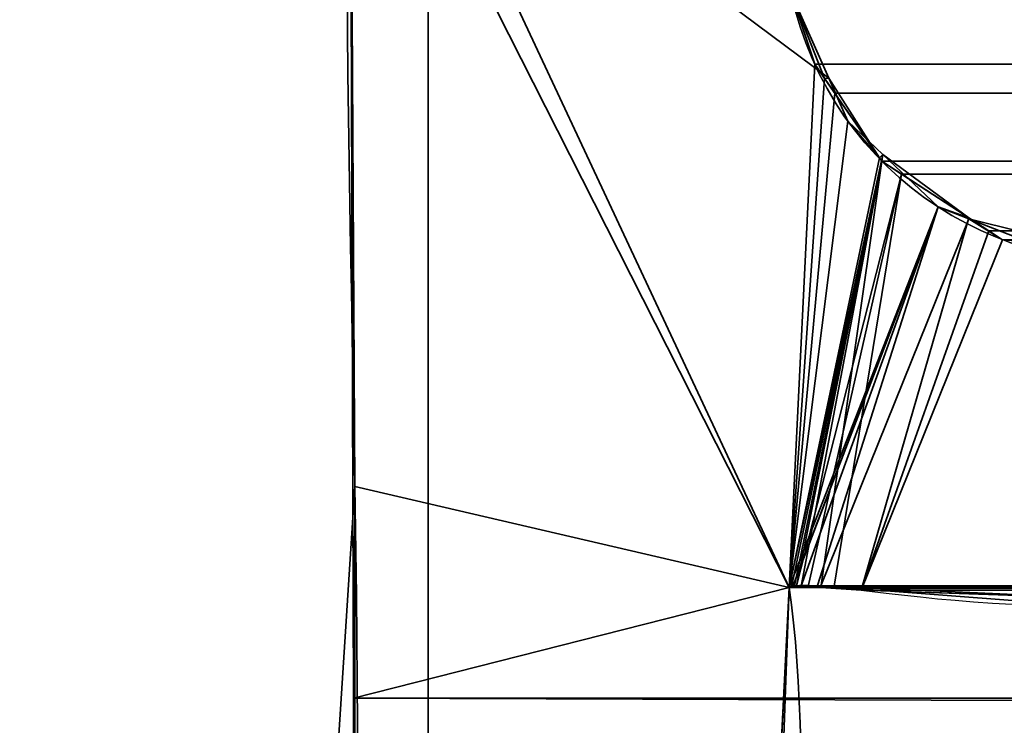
# Model space of a CAD drawing. Header units: millimetres. Extents: x -523 to 5323, y -130 to 66.
# Tile 96 of 153: x -344.91 to -342.71, y 0.24 to 1.82. Entities that reach past the tile are written whole.
import ezdxf

# ---------------------------------------------------------------- set-up
doc = ezdxf.new("R2010")
doc.units = ezdxf.units.MM
doc.layers.add('151', color=7, linetype='Continuous', true_color=0xffffff)

# ---------------------------------------------------------------- blocks, each defined once
blk = doc.blocks.new('UG_SURFACE_001')
at = {"layer": '151', "color": 252, "linetype": 'Continuous', "lineweight": 35}
for points in [[(522.5, -46, 2207), (522.5, 40, 2207), (-522.5, 40, 2207), (-522.5, -46, 2207)], [(-372.5, -46, 2056.9999), (-372.5, 40, 2056.9999), (372.5, 40, 2056.9999), (372.5, -46, 2056.9999)]]:
    blk.add_3dface(points, dxfattribs=at)
blk = doc.blocks.new('UG_SURFACE_033')
at = {"layer": '151', "color": 252, "linetype": 'Continuous', "lineweight": 35}
for points in [[(-329, 4.0129, -5), (-344, 4.0129, -5), (-344, -50.8703, -5), (344, -50.8703, -5)], [(-344, -50.8703, -6), (-344, 4.0129, -6), (-329, 4.0129, -6)], [(-329, 4.0129, -6), (329, 4.0129, -6), (-344, -50.8703, -6)], [(329, 4.0129, -6), (344, 4.0129, -6), (344, -50.8703, -6), (-344, -50.8703, -6)], [(-344, -50.8703, -5), (-344, 4.0129, -5), (-344, 4.0129, -6), (-344, -50.8703, -6)]]:
    blk.add_3dface(points, dxfattribs=at)
blk = doc.blocks.new('UG_SURFACE_049')
at = {"layer": '151', "color": 252, "linetype": 'Continuous', "lineweight": 35}
for points in [[(-346.5, -52.92, 2031.5001), (346.5, -52.92, 2031.5001), (346.5, 14.92, 2031.5001), (-346.5, 14.92, 2031.5001)], [(-345, -52.92, 2030), (-345, 14.92, 2030), (345, 14.92, 2030), (345, -52.92, 2030)]]:
    blk.add_3dface(points, dxfattribs=at)
blk = doc.blocks.new('UG_SURFACE_053')
at = {"layer": '151', "color": 7, "linetype": 'Continuous', "lineweight": 35}
for points in [[(-344.1643, 0.7759, 2029.1643), (-344.1741, 2.4847, 2029.1741), (-344.1744, 2.4846, -8)], [(-344.1643, 0.7759, 2029.1643), (-344.1744, 2.4846, -8), (-344.1648, -0.4257, -8)], [(-344.1744, 2.4846, -8), (-343.1883, 1.8784, -8), (-343.1039, 1.6882, -8)], [(-343.1039, 1.6882, -8), (-343.0613, 1.592, -8), (-343.1925, 0.5499, -8), (-344.1744, 2.4846, -8)], [(-344.1648, -0.4257, -8), (-344.1744, 2.4846, -8), (-343.1925, 0.5499, -8), (-343.2517, -0.6131, -8)], [(-344.1741, 2.4847, 2029.1741), (-343.1925, 0.5499, 2028.1925), (-343.1357, 1.7194, 2028.1358), (-343.1883, 1.8784, 2028.1882)], [(-343.1925, 0.5499, 2028.1925), (-344.1741, 2.4847, 2029.1741), (-344.1643, 0.7759, 2029.1643)], [(-343.1883, 1.8784, -8), (-343.1357, 1.7194, 2028.1358), (-343.1135, 1.6875, 2028.1136)], [(-343.1883, 1.8784, -8), (-343.1883, 1.8784, 2028.1882), (-343.1357, 1.7194, 2028.1358)], [(-343.1135, 1.6875, 2028.1136), (-343.1039, 1.6882, -8), (-343.1883, 1.8784, -8)], [(-343.1135, 1.6875, 2028.1136), (-343.1357, 1.7194, 2028.1358), (-343.1925, 0.5499, 2028.1925)], [(-342.9908, 1.5104, 2027.9908), (-343.1135, 1.6875, 2028.1136), (-343.1925, 0.5499, 2028.1925)], [(-343.1039, 1.6882, -8), (-343.1135, 1.6875, 2028.1136), (-342.9908, 1.5104, 2027.9908)], [(-342.9908, 1.5104, 2027.9908), (-343.0613, 1.592, -8), (-343.1039, 1.6882, -8)], [(-343.1925, 0.5499, -8), (-343.0613, 1.592, -8), (-342.9834, 1.518, -8)], [(-342.9908, 1.5104, 2027.9908), (-342.9834, 1.518, -8), (-343.0613, 1.592, -8)], [(-342.9834, 1.518, -8), (-342.8599, 1.4006, -8), (-343.1925, 0.5499, -8)], [(-343.1925, 0.5499, 2028.1925), (-342.9856, 1.5029, 2027.9856), (-342.9908, 1.5104, 2027.9908)], [(-342.9856, 1.5029, 2027.9856), (-343.1925, 0.5499, 2028.1925), (-343.1838, 0.553, 2028.1839), (-343.1807, 0.5541, 2028.1808)], [(-342.9856, 1.5029, 2027.9856), (-343.1807, 0.5541, 2028.1808), (-343.1663, 0.5532, 2028.1663)], [(-342.9856, 1.5029, 2027.9856), (-343.1663, 0.5532, 2028.1663), (-343.1222, 0.5502, 2028.1222)], [(-342.7907, 1.3763, 2027.7908), (-342.9856, 1.5029, 2027.9856), (-343.1222, 0.5502, 2028.1222), (-343.0318, 0.5441, 2028.0318)], [(-342.9834, 1.518, -8), (-342.9908, 1.5104, 2027.9908), (-342.9856, 1.5029, 2027.9856)], [(-342.9834, 1.518, -8), (-342.9856, 1.5029, 2027.9856), (-342.7907, 1.3763, 2027.7908)], [(-342.7907, 1.3763, 2027.7908), (-342.8599, 1.4006, -8), (-342.9834, 1.518, -8)], [(-343.1844, 0.5533, -8), (-343.1925, 0.5499, -8), (-342.8599, 1.4006, -8)], [(-343.1839, 0.5534, -8), (-343.1844, 0.5533, -8), (-342.8599, 1.4006, -8)], [(-343.1662, 0.5537, -8), (-343.1839, 0.5534, -8), (-342.8599, 1.4006, -8)], [(-342.8599, 1.4006, -8), (-343.1298, 0.5545, -8), (-343.1662, 0.5537, -8)], [(-343.1221, 0.5539, -8), (-343.1298, 0.5545, -8), (-342.8599, 1.4006, -8), (-342.7908, 1.3738, -8)], [(-342.7907, 1.3763, 2027.7908), (-342.7908, 1.3738, -8), (-342.8599, 1.4006, -8)], [(-342.7908, 1.3738, -8), (-342.5711, 1.2884, -8), (-342.5566, 0.5105, -8), (-343.1221, 0.5539, -8)], [(-343.0318, 0.5441, 2028.0318), (-342.7153, 1.3273, 2027.7152), (-342.7907, 1.3763, 2027.7908)], [(-342.7908, 1.3738, -8), (-342.7907, 1.3763, 2027.7908), (-342.7153, 1.3273, 2027.7152)], [(-342.7908, 1.3738, -8), (-342.7153, 1.3273, 2027.7152), (-342.5542, 1.3151, 2027.5543)], [(-342.5542, 1.3151, 2027.5543), (-342.5711, 1.2884, -8), (-342.7908, 1.3738, -8)], [(-342.5542, 1.3151, 2027.5543), (-342.7153, 1.3273, 2027.7152), (-343.0318, 0.5441, 2028.0318), (-342.5381, 0.5275, 2027.5381)], [(-344.1648, -0.4257, -8), (-344.2514, -0.5778, 2029.2513), (-344.1643, 0.7759, 2029.1643)], [(-343.2345, -0.6133, 2028.2345), (-343.1925, 0.5499, 2028.1925), (-344.1643, 0.7759, 2029.1643), (-344.2514, -0.5778, 2029.2513)], [(-343.1925, 0.5499, -8), (-343.1844, 0.5533, -8), (-343.1838, 0.553, 2028.1839)], [(-343.1838, 0.553, 2028.1839), (-343.1925, 0.5499, 2028.1925), (-343.1925, 0.5499, -8)], [(-343.1844, 0.5533, -8), (-343.1839, 0.5534, -8), (-343.1838, 0.553, 2028.1839)], [(-343.1663, 0.5532, 2028.1663), (-343.1807, 0.5541, 2028.1808), (-343.1839, 0.5534, -8)], [(-343.1807, 0.5541, 2028.1808), (-343.1838, 0.553, 2028.1839), (-343.1839, 0.5534, -8)], [(-343.1839, 0.5534, -8), (-343.1662, 0.5537, -8), (-343.1663, 0.5532, 2028.1663)], [(-343.1222, 0.5502, 2028.1222), (-343.1663, 0.5532, 2028.1663), (-343.1662, 0.5537, -8)], [(-343.1662, 0.5537, -8), (-343.1298, 0.5545, -8), (-343.1222, 0.5502, 2028.1222)], [(-343.1298, 0.5545, -8), (-343.1221, 0.5539, -8), (-343.1222, 0.5502, 2028.1222)], [(-343.0318, 0.5441, 2028.0318), (-343.1222, 0.5502, 2028.1222), (-343.1221, 0.5539, -8)], [(-343.1221, 0.5539, -8), (-342.5566, 0.5105, -8), (-342.5381, 0.5275, 2027.5381)], [(-342.5381, 0.5275, 2027.5381), (-343.0318, 0.5441, 2028.0318), (-343.1221, 0.5539, -8)], [(-343.2517, -0.6131, -8), (-343.1925, 0.5499, -8), (-343.1925, 0.5499, 2028.1925)], [(-343.1925, 0.5499, 2028.1925), (-343.2345, -0.6133, 2028.2345), (-343.2517, -0.6131, -8)]]:
    blk.add_3dface(points, dxfattribs=at)
blk = doc.blocks.new('UG_SURFACE_054')
at = {"layer": '151', "color": 7, "linetype": 'Continuous', "lineweight": 35}
for points in [[(-343.18, 1.8534, 2028.1799), (-343.1357, 1.7194, 2028.1358), (-343.1925, 0.5499, 2028.1925), (-344.175, 2.6459, 2029.175)], [(-344.1673, 0.3027, 2029.1672), (-344.175, 2.6459, 2029.175), (-343.1925, 0.5499, 2028.1925)], [(344.1643, 0.7759, 2029.1643), (-344.175, 2.6459, 2029.175), (-344.1673, 0.3027, 2029.1672)], [(344.1643, 0.7759, 2029.1643), (344.175, 2.6459, 2029.175), (-344.175, 2.6459, 2029.175)], [(-343.1357, 1.7194, 2028.1358), (-343.18, 1.8534, 2028.1799), (343.179, 1.8542, 2028.1789)], [(-343.1357, 1.7194, 2028.1358), (343.179, 1.8542, 2028.1789), (343.1052, 1.66, 2028.1053)], [(-343.1925, 0.5499, 2028.1925), (-343.1357, 1.7194, 2028.1358), (-343.0909, 1.6548, 2028.091)], [(-343.1357, 1.7194, 2028.1358), (343.1052, 1.66, 2028.1053), (343.0959, 1.6495, 2028.096)], [(343.0959, 1.6495, 2028.096), (-343.0909, 1.6548, 2028.091), (-343.1357, 1.7194, 2028.1358)], [(-343.0909, 1.6548, 2028.091), (-342.9856, 1.5029, 2027.9856), (-343.1925, 0.5499, 2028.1925)], [(-342.9856, 1.5029, 2027.9856), (-343.0909, 1.6548, 2028.091), (343.0959, 1.6495, 2028.096)], [(-342.9415, 1.4742, 2027.9415), (-342.9856, 1.5029, 2027.9856), (343.0959, 1.6495, 2028.096)], [(343.0959, 1.6495, 2028.096), (342.9404, 1.472, 2027.9405), (-342.9415, 1.4742, 2027.9415)], [(-343.1874, 0.5517, 2028.1873), (-343.1925, 0.5499, 2028.1925), (-342.9856, 1.5029, 2027.9856)], [(-342.9856, 1.5029, 2027.9856), (-343.1807, 0.5541, 2028.1808), (-343.1874, 0.5517, 2028.1873)], [(-343.1762, 0.5538, 2028.1761), (-343.1807, 0.5541, 2028.1808), (-342.9856, 1.5029, 2027.9856)], [(-343.1762, 0.5538, 2028.1761), (-342.9856, 1.5029, 2027.9856), (-342.9415, 1.4742, 2027.9415)], [(-343.1501, 0.5521, 2028.1501), (-343.1762, 0.5538, 2028.1761), (-342.9415, 1.4742, 2027.9415)], [(-342.9415, 1.4742, 2027.9415), (-343.0928, 0.5482, 2028.0929), (-343.1501, 0.5521, 2028.1501)], [(-343.0318, 0.5441, 2028.0318), (-343.0928, 0.5482, 2028.0929), (-342.9415, 1.4742, 2027.9415), (-342.746, 1.3473, 2027.746)], [(-342.9415, 1.4742, 2027.9415), (342.9071, 1.4339, 2027.9071), (342.7468, 1.3463, 2027.7467)], [(-342.9415, 1.4742, 2027.9415), (342.9404, 1.472, 2027.9405), (342.9071, 1.4339, 2027.9071)], [(342.7468, 1.3463, 2027.7467), (-342.746, 1.3473, 2027.746), (-342.9415, 1.4742, 2027.9415)], [(-342.746, 1.3473, 2027.746), (-342.7153, 1.3273, 2027.7152), (-343.0318, 0.5441, 2028.0318)], [(-342.746, 1.3473, 2027.746), (342.7468, 1.3463, 2027.7467), (342.7048, 1.3234, 2027.7047)], [(-342.7153, 1.3273, 2027.7152), (-342.746, 1.3473, 2027.746), (342.7048, 1.3234, 2027.7047)], [(-342.4766, 0.5254, 2027.4765), (-343.0318, 0.5441, 2028.0318), (-342.7153, 1.3273, 2027.7152), (-342.5278, 1.3131, 2027.5278)], [(-342.7153, 1.3273, 2027.7152), (342.7048, 1.3234, 2027.7047), (342.5281, 1.3113, 2027.528)], [(342.5281, 1.3113, 2027.528), (-342.5278, 1.3131, 2027.5278), (-342.7153, 1.3273, 2027.7152)], [(-344.1673, 0.3027, 2029.1672), (344.1945, 0.3067, 2029.1944), (344.1643, 0.7759, 2029.1643)], [(-343.1874, 0.5517, 2028.1873), (343.1874, 0.5517, 2028.1873), (343.1925, 0.5499, 2028.1925), (-343.1925, 0.5499, 2028.1925)], [(343.1807, 0.5541, 2028.1808), (-343.1874, 0.5517, 2028.1873), (-343.1807, 0.5541, 2028.1808)], [(343.1807, 0.5541, 2028.1808), (343.1874, 0.5517, 2028.1873), (-343.1874, 0.5517, 2028.1873)], [(-343.1807, 0.5541, 2028.1808), (-343.1762, 0.5538, 2028.1761), (343.1762, 0.5538, 2028.1761), (343.1807, 0.5541, 2028.1808)], [(-343.1501, 0.5521, 2028.1501), (343.1501, 0.5521, 2028.1501), (343.1762, 0.5538, 2028.1761), (-343.1762, 0.5538, 2028.1761)], [(-343.0928, 0.5482, 2028.0929), (343.0928, 0.5482, 2028.0929), (343.1501, 0.5521, 2028.1501), (-343.1501, 0.5521, 2028.1501)], [(-343.1925, 0.5499, 2028.1925), (-343.2823, -1.2144, 2028.2824), (-344.1648, -0.4257, 2029.1648), (-344.1673, 0.3027, 2029.1672)], [(343.2493, -1.0249, 2028.2493), (-343.2823, -1.2144, 2028.2824), (-343.1925, 0.5499, 2028.1925)], [(-343.1925, 0.5499, 2028.1925), (343.1925, 0.5499, 2028.1925), (343.2493, -1.0249, 2028.2493)], [(343.0928, 0.5482, 2028.0929), (-343.0928, 0.5482, 2028.0929), (-343.0318, 0.5441, 2028.0318)], [(343.0318, 0.5441, 2028.0318), (343.0928, 0.5482, 2028.0929), (-343.0318, 0.5441, 2028.0318)], [(-343.0318, 0.5441, 2028.0318), (-342.4766, 0.5254, 2027.4765), (342.4766, 0.5254, 2027.4765), (343.0318, 0.5441, 2028.0318)], [(344.3484, -2.085, 2029.3484), (344.1945, 0.3067, 2029.1944), (-344.1673, 0.3027, 2029.1672)], [(344.3484, -2.085, 2029.3484), (-344.1673, 0.3027, 2029.1672), (-344.1648, -0.4257, 2029.1648)]]:
    blk.add_3dface(points, dxfattribs=at)
blk = doc.blocks.new('UG_SURFACE_060')
at = {"layer": '151', "color": 252, "linetype": 'Continuous', "lineweight": 35}
for points in [[(-346.5, -52.92, 2031.5001), (346.5, -52.92, 2031.5001), (346.5, 14.92, 2031.5001), (-346.5, 14.92, 2031.5001)], [(-345, -52.92, 2030), (-345, 14.92, 2030), (345, 14.92, 2030), (345, -52.92, 2030)]]:
    blk.add_3dface(points, dxfattribs=at)

msp = doc.modelspace()

# ---------------------------------------------------------------- linework, layer by layer
at = {"layer": '151', "color": 253, "linetype": 'Continuous', "lineweight": -3}
for p, q in [((-344, -50.8703, -5), (-344, 4.0129, -5)), ((-344, -50.8703, -6), (-344, 4.0129, -6)), ((-343.1926, 0.5499, 2028.1926), (-343.1926, 0.5499, -8)), ((343.1926, 0.5499, 2028.1926), (-343.1926, 0.5499, 2028.1926))]:
    msp.add_line(p, q, dxfattribs=at)
for points in [[(-344.7183, -3.0566, 2029.7183), (-343.9096, -1.668, 2028.9096), (-344.2322, 0.6697, 2029.2322), (-344.175, 2.6459, 2029.175)], [(-344.175, 2.6459, -8), (-344.2322, 0.6697, -8), (-343.9096, -1.668, -8), (-344.7183, -3.0566, -8)], [(-344.175, 2.6459, 2029.175), (-344.2322, 0.6697, 2029.2322), (-343.9096, -1.668, 2028.9096), (-344.7183, -3.0566, 2029.7183)], [(-342.2899, 1.295, 2027.2899), (-342.6991, 1.208, 2027.6991), (-343.1012, 1.4692, 2028.1012), (-343.1883, 1.8784, 2028.1883)], [(-342.2899, 1.295, 2027.2899), (-342.6991, 1.208, 2027.6991), (-343.1012, 1.4692, 2028.1012), (-343.1883, 1.8784, 2028.1883)], [(-343.1883, 1.8784, -8), (-343.1012, 1.4692, -8), (-342.6991, 1.208, -8), (-342.2899, 1.295, -8)], [(-343.1926, 0.5499, 2028.1926), (-343.1383, 0.5892, 2028.1383), (-342.5426, 0.4094, 2027.5426), (-342.0084, 0.5991, 2027.0084)], [(-343.1926, 0.5499, 2028.1926), (-343.1383, 0.5892, 2028.1383), (-342.5426, 0.4094, 2027.5426), (-342.0084, 0.5991, 2027.0084)], [(-343.1926, 0.5499, -8), (-343.1383, 0.5892, -8), (-342.5426, 0.4094, -8), (-342.0084, 0.5991, -8)], [(-343.1926, 0.5499, 2028.1926), (-343.0783, -0.2606, 2028.0783), (-343.3398, -2.1669, 2028.3398), (-343.8398, -3.5319, 2028.8398)], [(-343.8398, -3.5319, 2028.8398), (-343.3398, -2.1669, 2028.3398), (-343.0783, -0.2606, 2028.0783), (-343.1926, 0.5499, 2028.1926)], [(-343.8398, -3.5319, -8), (-343.3398, -2.1669, -8), (-343.0783, -0.2606, -8), (-343.1926, 0.5499, -8)]]:
    msp.add_open_spline(points, degree=3, dxfattribs=at)

# ---------------------------------------------------------------- block references
for name in ['UG_SURFACE_049', 'UG_SURFACE_060', 'UG_SURFACE_033', 'UG_SURFACE_001', 'UG_SURFACE_053', 'UG_SURFACE_054']:
    msp.add_blockref(name, (0, 0), dxfattribs=at)

doc.saveas('drawing.dxf')
